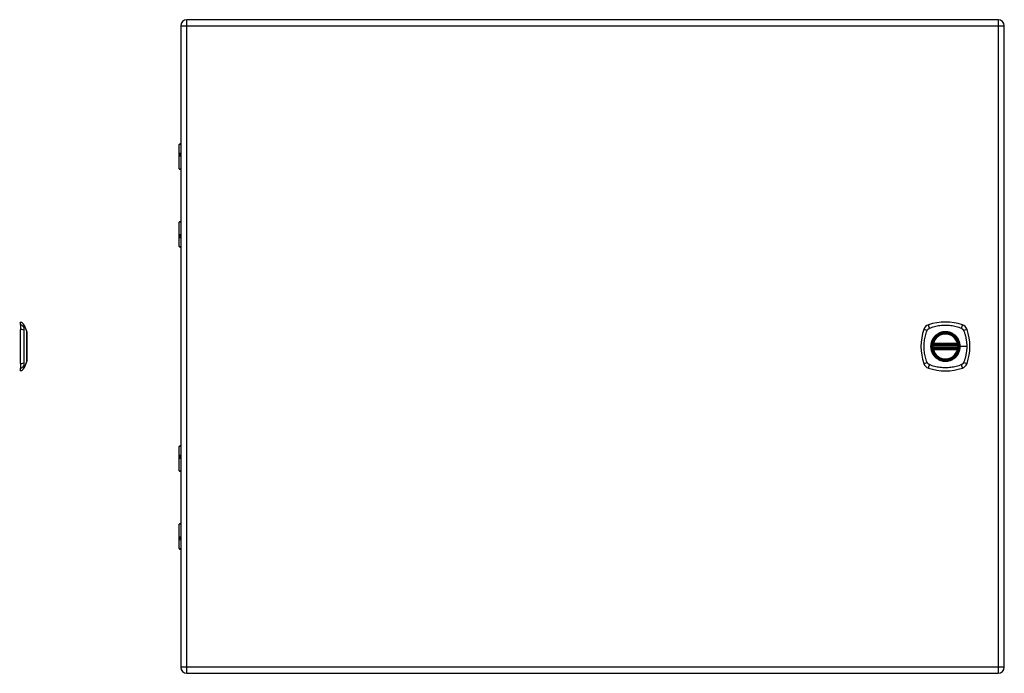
# Model space of a CAD drawing. Header units: inches. Extents: x 3.3 to 95.3, y 5.9 to 50.1.
# Tile 50 of 55: x 28.4 to 52.2, y 20.4 to 36.2. Entities that reach past the tile are written whole.
import ezdxf

# ---------------------------------------------------------------- set-up
doc = ezdxf.new("R2010")
doc.units = ezdxf.units.IN
doc.header["$MEASUREMENT"] = 0
doc.layers.add('Visible Edges(ANSI)', color=7, linetype='Continuous', lineweight=25)
doc.layers.add('Visible Tangent Edges(ANSI)', color=7, linetype='Continuous', lineweight=25)

msp = doc.modelspace()

# ---------------------------------------------------------------- linework, layer by layer
at = {"layer": 'Visible Edges(ANSI)'}
for p, q in [((32.277, 36.026), (32.277, 20.515)), ((52.049, 36.172), (32.423, 36.172)), ((52.195, 20.515), (52.195, 36.026)), ((32.242, 32.567), (32.242, 33.152)), ((32.262, 33.172), (32.277, 33.172)), ((32.277, 32.928), (32.274, 32.928)), ((32.274, 32.884), (32.277, 32.884)), ((32.277, 32.552), (32.258, 32.552)), ((32.242, 30.691), (32.242, 31.276)), ((32.258, 31.292), (32.277, 31.292)), ((32.277, 30.959), (32.274, 30.959)), ((32.274, 30.916), (32.277, 30.916)), ((32.277, 30.672), (32.262, 30.672)), ((28.399, 28.793), (28.399, 28.861)), ((28.399, 28.793), (28.399, 28.682)), ((28.399, 27.859), (28.399, 28.682)), ((28.491, 28.787), (28.553, 28.628)), ((50.474, 28.31), (51.068, 28.31)), ((51.068, 28.231), (50.474, 28.231)), ((50.478, 28.33), (51.063, 28.33)), ((51.063, 28.211), (50.478, 28.211)), ((28.553, 27.914), (28.491, 27.754)), ((28.399, 27.859), (28.399, 27.748)), ((28.399, 27.68), (28.399, 27.748)), ((32.242, 25.264), (32.242, 25.849)), ((32.262, 25.869), (32.277, 25.869)), ((32.277, 25.625), (32.274, 25.625)), ((32.274, 25.581), (32.277, 25.581)), ((32.277, 25.249), (32.258, 25.249)), ((32.242, 23.388), (32.242, 23.973)), ((32.258, 23.989), (32.277, 23.989)), ((32.277, 23.656), (32.274, 23.656)), ((32.274, 23.613), (32.277, 23.613)), ((32.277, 23.369), (32.262, 23.369)), ((32.423, 20.369), (52.049, 20.369))]:
    msp.add_line(p, q, dxfattribs=at)
at = {"layer": 'Visible Edges(ANSI)', "flags": 128}
for points in [[(28.553, 27.916), (28.553, 27.916), (28.553, 27.917), (28.553, 27.919), (28.553, 27.922), (28.553, 27.926), (28.553, 27.931), (28.553, 27.936), (28.554, 27.943), (28.554, 27.95), (28.554, 27.957), (28.554, 27.966), (28.554, 27.975), (28.554, 27.985), (28.554, 27.996), (28.554, 28.007), (28.554, 28.019), (28.554, 28.032), (28.554, 28.045), (28.554, 28.059), (28.554, 28.073), (28.554, 28.088), (28.554, 28.103), (28.554, 28.118), (28.554, 28.134), (28.553, 28.151), (28.553, 28.167), (28.553, 28.184), (28.553, 28.201), (28.553, 28.218), (28.553, 28.236), (28.553, 28.253), (28.553, 28.271), (28.553, 28.288), (28.553, 28.306), (28.553, 28.323), (28.553, 28.34), (28.553, 28.357), (28.553, 28.374), (28.553, 28.39), (28.554, 28.407), (28.554, 28.423), (28.554, 28.438), (28.554, 28.454), (28.554, 28.468), (28.554, 28.483), (28.554, 28.496), (28.554, 28.509), (28.554, 28.522), (28.554, 28.534), (28.554, 28.545), (28.554, 28.556), (28.554, 28.566), (28.554, 28.575), (28.554, 28.584), (28.554, 28.592), (28.554, 28.599), (28.553, 28.605), (28.553, 28.611), (28.553, 28.615), (28.553, 28.619), (28.553, 28.622), (28.553, 28.624), (28.553, 28.625), (28.553, 28.626)], [(50.462, 28.324), (50.462, 28.324), (50.462, 28.324), (50.462, 28.323), (50.462, 28.323), (50.462, 28.323), (50.462, 28.322), (50.462, 28.321), (50.462, 28.321), (50.462, 28.32), (50.462, 28.319), (50.461, 28.318), (50.461, 28.317), (50.461, 28.315), (50.461, 28.314), (50.461, 28.313), (50.46, 28.312), (50.46, 28.31), (50.46, 28.309), (50.46, 28.307), (50.46, 28.306), (50.46, 28.304), (50.459, 28.302), (50.459, 28.301), (50.459, 28.299)], [(50.459, 28.242), (50.459, 28.24), (50.459, 28.239), (50.46, 28.237), (50.46, 28.236), (50.46, 28.234), (50.46, 28.233), (50.46, 28.231), (50.46, 28.23), (50.461, 28.228), (50.461, 28.227), (50.461, 28.226), (50.461, 28.225), (50.461, 28.224), (50.462, 28.223), (50.462, 28.222), (50.462, 28.221), (50.462, 28.22), (50.462, 28.219), (50.462, 28.219), (50.462, 28.218), (50.462, 28.218), (50.462, 28.218), (50.462, 28.218), (50.462, 28.217)], [(51.082, 28.299), (51.082, 28.301), (51.082, 28.302), (51.082, 28.304), (51.082, 28.306), (51.082, 28.307), (51.081, 28.309), (51.081, 28.31), (51.081, 28.312), (51.081, 28.313), (51.081, 28.314), (51.081, 28.315), (51.08, 28.317), (51.08, 28.318), (51.08, 28.319), (51.08, 28.32), (51.08, 28.321), (51.08, 28.321), (51.08, 28.322), (51.079, 28.323), (51.079, 28.323), (51.079, 28.323), (51.079, 28.324), (51.079, 28.324), (51.079, 28.324)], [(51.079, 28.217), (51.079, 28.218), (51.079, 28.218), (51.079, 28.218), (51.079, 28.218), (51.079, 28.219), (51.08, 28.219), (51.08, 28.22), (51.08, 28.221), (51.08, 28.222), (51.08, 28.223), (51.08, 28.224), (51.08, 28.225), (51.081, 28.226), (51.081, 28.227), (51.081, 28.228), (51.081, 28.23), (51.081, 28.231), (51.081, 28.233), (51.082, 28.234), (51.082, 28.236), (51.082, 28.237), (51.082, 28.239), (51.082, 28.24), (51.082, 28.242)]]:
    msp.add_lwpolyline(points, dxfattribs=at)
at = {"layer": 'Visible Edges(ANSI)'}
for radius in [0.32, 0.315]:
    msp.add_circle((50.771, 28.271), radius, dxfattribs=at)
for centre, radius, start, end in [((32.423, 36.026), 0.146, 90, 180), ((52.049, 36.026), 0.146, 0, 90), ((32.262, 33.152), 0.0197, 90, 180), ((32.258, 32.567), 0.0157, 180, 270), ((32.258, 31.276), 0.0157, 90, 180), ((32.262, 30.691), 0.0197, 180, 270), ((28.406, 28.802), 0.0394, 101.537, 126.8699), ((28.381, 28.744), 0.118, 21.2505, 81.3991), ((50.771, 27.582), 1.28, 71.2278, 108.7722), ((28.548, 28.626), 0.00492, 0.2088, 21.2505), ((51.46, 28.271), 1.28, 161.2278, 198.7722), ((50.416, 28.625), 0.177, 108.7722, 161.2278), ((50.771, 28.271), 0.313, 13.6344, 166.3656), ((51.126, 28.625), 0.177, 18.7722, 71.2278), ((50.082, 28.271), 1.28, 341.2278, 18.7722), ((50.771, 28.271), 0.313, 166.3656, 170.216), ((50.478, 28.342), 0.0118, 166.3656, 270), ((51.063, 28.342), 0.0118, 270, 13.6344), ((50.771, 28.271), 0.313, 9.784, 13.6344), ((50.771, 28.271), 0.313, 174.7499, 185.2501), ((50.474, 28.322), 0.0118, 170.216, 270), ((50.474, 28.219), 0.0118, 90, 189.784), ((50.771, 28.271), 0.313, 189.784, 193.6344), ((50.478, 28.2), 0.0118, 90, 193.6344), ((50.771, 28.271), 0.313, 193.6344, 346.3656), ((51.063, 28.2), 0.0118, 346.3656, 90), ((51.068, 28.322), 0.0118, 270, 9.784), ((51.068, 28.219), 0.0118, 350.216, 90), ((50.771, 28.271), 0.313, 346.3656, 350.216), ((50.771, 28.271), 0.313, 354.7499, 5.2501), ((28.548, 27.916), 0.00492, 338.7495, 359.7912), ((28.406, 27.739), 0.0394, 233.1301, 258.463), ((28.381, 27.797), 0.118, 278.6009, 338.7495), ((50.416, 27.916), 0.177, 198.7722, 251.2278), ((50.771, 28.96), 1.28, 251.2278, 288.7722), ((51.126, 27.916), 0.177, 288.7722, 341.2278), ((32.262, 25.849), 0.0197, 90, 180), ((32.258, 25.264), 0.0157, 180, 270), ((32.258, 23.973), 0.0157, 90, 180), ((32.262, 23.388), 0.0197, 180, 270), ((32.423, 20.515), 0.146, 180, 270), ((52.049, 20.515), 0.146, 270, 0)]:
    msp.add_arc(centre, radius, start, end, dxfattribs=at)
at = {"layer": 'Visible Tangent Edges(ANSI)'}
for p, q in [((32.277, 36.026), (32.423, 36.026)), ((32.423, 36.026), (32.423, 36.172)), ((32.423, 36.026), (52.049, 36.026)), ((32.423, 20.515), (32.423, 36.026)), ((52.049, 36.172), (52.049, 36.026)), ((52.049, 36.026), (52.195, 36.026)), ((52.049, 36.026), (52.049, 20.515)), ((32.277, 33.152), (32.242, 33.152)), ((32.265, 32.937), (32.277, 32.937)), ((32.277, 32.874), (32.265, 32.874)), ((32.242, 32.567), (32.277, 32.567)), ((32.277, 31.276), (32.242, 31.276)), ((32.265, 30.969), (32.277, 30.969)), ((32.277, 30.906), (32.265, 30.906)), ((32.242, 30.691), (32.277, 30.691)), ((50.467, 28.344), (50.478, 28.342)), ((50.478, 28.33), (50.478, 28.342)), ((51.063, 28.342), (50.478, 28.342)), ((51.063, 28.342), (51.075, 28.344)), ((51.063, 28.342), (51.063, 28.33)), ((50.459, 28.299), (50.471, 28.298)), ((50.459, 28.242), (50.471, 28.243)), ((50.468, 28.323), (50.462, 28.324)), ((50.462, 28.217), (50.468, 28.218)), ((50.478, 28.2), (50.467, 28.197)), ((50.471, 28.298), (51.071, 28.298)), ((51.071, 28.243), (50.471, 28.243)), ((50.474, 28.31), (50.474, 28.32)), ((50.474, 28.221), (50.474, 28.231)), ((50.478, 28.32), (50.478, 28.33)), ((50.478, 28.32), (51.063, 28.32)), ((50.478, 28.211), (50.478, 28.221)), ((51.063, 28.221), (50.478, 28.221)), ((50.478, 28.2), (50.478, 28.211)), ((50.478, 28.2), (51.063, 28.2)), ((51.063, 28.33), (51.063, 28.32)), ((51.063, 28.221), (51.063, 28.211)), ((51.063, 28.211), (51.063, 28.2)), ((51.075, 28.197), (51.063, 28.2)), ((51.068, 28.32), (51.068, 28.31)), ((51.068, 28.231), (51.068, 28.221)), ((51.071, 28.298), (51.082, 28.299)), ((51.071, 28.243), (51.082, 28.242)), ((51.079, 28.324), (51.073, 28.323)), ((51.073, 28.218), (51.079, 28.217)), ((51.123, 28.271), (51.128, 28.271)), ((51.287, 28.271), (51.128, 28.271)), ((32.277, 25.849), (32.242, 25.849)), ((32.265, 25.634), (32.277, 25.634)), ((32.277, 25.571), (32.265, 25.571)), ((32.242, 25.264), (32.277, 25.264)), ((32.277, 23.973), (32.242, 23.973)), ((32.265, 23.666), (32.277, 23.666)), ((32.277, 23.603), (32.265, 23.603)), ((32.242, 23.388), (32.277, 23.388)), ((32.423, 20.515), (32.277, 20.515)), ((32.423, 20.369), (32.423, 20.515)), ((52.049, 20.515), (32.423, 20.515)), ((52.049, 20.515), (52.049, 20.369)), ((52.195, 20.515), (52.049, 20.515))]:
    msp.add_line(p, q, dxfattribs=at)
at = {"layer": 'Visible Tangent Edges(ANSI)', "flags": 128}
for points in [[(32.265, 32.937), (32.263, 32.937), (32.261, 32.936), (32.259, 32.935), (32.257, 32.934), (32.256, 32.931), (32.254, 32.929), (32.253, 32.926), (32.252, 32.922), (32.252, 32.918), (32.251, 32.914), (32.251, 32.91), (32.251, 32.906), (32.251, 32.902), (32.251, 32.897), (32.252, 32.893), (32.252, 32.89), (32.253, 32.886), (32.254, 32.883), (32.256, 32.88), (32.257, 32.878), (32.259, 32.877), (32.261, 32.875), (32.263, 32.875), (32.265, 32.874)], [(32.274, 32.884), (32.272, 32.884), (32.27, 32.885), (32.268, 32.886), (32.266, 32.887), (32.265, 32.888), (32.264, 32.89), (32.263, 32.892), (32.262, 32.895), (32.261, 32.897), (32.261, 32.9), (32.26, 32.903), (32.26, 32.906), (32.26, 32.909), (32.261, 32.912), (32.261, 32.915), (32.262, 32.917), (32.263, 32.92), (32.264, 32.922), (32.265, 32.923), (32.266, 32.925), (32.268, 32.926), (32.27, 32.927), (32.272, 32.927), (32.274, 32.928)], [(32.265, 30.969), (32.263, 30.969), (32.261, 30.968), (32.259, 30.967), (32.257, 30.965), (32.256, 30.963), (32.254, 30.96), (32.253, 30.957), (32.252, 30.954), (32.252, 30.95), (32.251, 30.946), (32.251, 30.942), (32.251, 30.937), (32.251, 30.933), (32.251, 30.929), (32.252, 30.925), (32.252, 30.921), (32.253, 30.918), (32.254, 30.915), (32.256, 30.912), (32.257, 30.91), (32.259, 30.908), (32.261, 30.907), (32.263, 30.906), (32.265, 30.906)], [(32.274, 30.916), (32.272, 30.916), (32.27, 30.916), (32.268, 30.917), (32.266, 30.918), (32.265, 30.92), (32.264, 30.922), (32.263, 30.924), (32.262, 30.926), (32.261, 30.929), (32.261, 30.932), (32.26, 30.934), (32.26, 30.937), (32.26, 30.94), (32.261, 30.943), (32.261, 30.946), (32.262, 30.949), (32.263, 30.951), (32.264, 30.953), (32.265, 30.955), (32.266, 30.956), (32.268, 30.958), (32.27, 30.958), (32.272, 30.959), (32.274, 30.959)], [(28.493, 28.711), (28.492, 28.719), (28.492, 28.724), (28.492, 28.73), (28.492, 28.735), (28.492, 28.74), (28.492, 28.745), (28.492, 28.749), (28.492, 28.753), (28.492, 28.757), (28.492, 28.761), (28.492, 28.765), (28.492, 28.768), (28.492, 28.771), (28.491, 28.774), (28.491, 28.776), (28.491, 28.779), (28.491, 28.781), (28.491, 28.782), (28.491, 28.784), (28.491, 28.785), (28.491, 28.786), (28.491, 28.787), (28.491, 28.787), (28.491, 28.787)], [(28.493, 27.882), (28.492, 27.916), (28.492, 27.947), (28.492, 27.978), (28.492, 28.01), (28.492, 28.042), (28.492, 28.074), (28.491, 28.106), (28.491, 28.139), (28.491, 28.172), (28.491, 28.204), (28.491, 28.237), (28.491, 28.27), (28.491, 28.304), (28.491, 28.336), (28.491, 28.369), (28.491, 28.402), (28.491, 28.435), (28.492, 28.467), (28.492, 28.499), (28.492, 28.531), (28.492, 28.563), (28.492, 28.595), (28.492, 28.626), (28.493, 28.659)], [(28.493, 28.659), (28.492, 28.662), (28.492, 28.665), (28.492, 28.667), (28.492, 28.67), (28.492, 28.673), (28.492, 28.675), (28.492, 28.678), (28.492, 28.68), (28.492, 28.683), (28.492, 28.685), (28.492, 28.687), (28.492, 28.689), (28.492, 28.692), (28.492, 28.694), (28.492, 28.696), (28.492, 28.698), (28.492, 28.699), (28.492, 28.701), (28.492, 28.703), (28.492, 28.705), (28.492, 28.706), (28.492, 28.708), (28.492, 28.709), (28.493, 28.711)], [(28.553, 28.628), (28.553, 28.627), (28.553, 28.627), (28.553, 28.626), (28.553, 28.625), (28.553, 28.624), (28.553, 28.622), (28.553, 28.62), (28.553, 28.618), (28.553, 28.615), (28.553, 28.613), (28.553, 28.61), (28.553, 28.606), (28.553, 28.603), (28.553, 28.599), (28.553, 28.594), (28.553, 28.59), (28.553, 28.585), (28.553, 28.58), (28.553, 28.575), (28.553, 28.57), (28.553, 28.564), (28.553, 28.558), (28.553, 28.552), (28.553, 28.545)], [(50.331, 27.882), (50.317, 27.916), (50.307, 27.947), (50.297, 27.978), (50.288, 28.01), (50.28, 28.042), (50.274, 28.074), (50.268, 28.106), (50.263, 28.139), (50.259, 28.172), (50.256, 28.204), (50.255, 28.237), (50.254, 28.27), (50.255, 28.304), (50.256, 28.336), (50.259, 28.369), (50.263, 28.402), (50.268, 28.435), (50.274, 28.467), (50.28, 28.499), (50.288, 28.531), (50.297, 28.563), (50.307, 28.595), (50.317, 28.626), (50.331, 28.659)], [(50.331, 28.659), (50.332, 28.662), (50.334, 28.665), (50.335, 28.667), (50.337, 28.67), (50.338, 28.673), (50.34, 28.675), (50.342, 28.678), (50.344, 28.68), (50.346, 28.683), (50.348, 28.685), (50.35, 28.687), (50.352, 28.689), (50.354, 28.692), (50.357, 28.694), (50.359, 28.696), (50.361, 28.698), (50.364, 28.699), (50.366, 28.701), (50.369, 28.703), (50.371, 28.705), (50.374, 28.706), (50.377, 28.708), (50.379, 28.709), (50.382, 28.711)], [(50.382, 28.711), (50.416, 28.724), (50.447, 28.735), (50.478, 28.745), (50.51, 28.753), (50.542, 28.761), (50.574, 28.768), (50.606, 28.774), (50.639, 28.779), (50.672, 28.782), (50.705, 28.785), (50.738, 28.787), (50.771, 28.787), (50.804, 28.787), (50.837, 28.785), (50.87, 28.782), (50.902, 28.779), (50.935, 28.774), (50.967, 28.768), (51, 28.761), (51.032, 28.753), (51.063, 28.745), (51.095, 28.735), (51.126, 28.724), (51.159, 28.711)], [(51.123, 28.271), (51.111, 28.179), (51.076, 28.094), (51.02, 28.021), (50.947, 27.966), (50.862, 27.93), (50.77, 27.919), (50.679, 27.931), (50.594, 27.966), (50.521, 28.022), (50.466, 28.094), (50.431, 28.18), (50.419, 28.271), (50.431, 28.362), (50.466, 28.447), (50.522, 28.52), (50.595, 28.576), (50.68, 28.611), (50.771, 28.623), (50.862, 28.611), (50.947, 28.575), (51.02, 28.52), (51.076, 28.447), (51.111, 28.362), (51.123, 28.271)], [(50.998, 28.545), (50.982, 28.558), (50.965, 28.57), (50.948, 28.58), (50.93, 28.59), (50.911, 28.599), (50.892, 28.606), (50.872, 28.613), (50.852, 28.618), (50.832, 28.622), (50.812, 28.625), (50.791, 28.627), (50.771, 28.628), (50.75, 28.627), (50.73, 28.625), (50.709, 28.622), (50.689, 28.618), (50.669, 28.613), (50.65, 28.606), (50.63, 28.599), (50.612, 28.59), (50.594, 28.58), (50.576, 28.57), (50.559, 28.558), (50.543, 28.545)], [(51.159, 28.711), (51.161, 28.71), (51.162, 28.709), (51.164, 28.709), (51.165, 28.708), (51.166, 28.707), (51.168, 28.706), (51.169, 28.706), (51.17, 28.705), (51.172, 28.704), (51.173, 28.703), (51.174, 28.702), (51.175, 28.701), (51.177, 28.7), (51.178, 28.7), (51.179, 28.699), (51.18, 28.698), (51.182, 28.697), (51.183, 28.696), (51.184, 28.695), (51.185, 28.694), (51.186, 28.693), (51.187, 28.692), (51.188, 28.69), (51.19, 28.689)], [(51.19, 28.689), (51.191, 28.688), (51.192, 28.687), (51.193, 28.686), (51.194, 28.685), (51.195, 28.684), (51.196, 28.683), (51.197, 28.681), (51.198, 28.68), (51.199, 28.679), (51.2, 28.678), (51.201, 28.677), (51.201, 28.675), (51.202, 28.674), (51.203, 28.673), (51.204, 28.671), (51.205, 28.67), (51.206, 28.669), (51.206, 28.667), (51.207, 28.666), (51.208, 28.665), (51.209, 28.663), (51.209, 28.662), (51.21, 28.661), (51.211, 28.659)], [(51.211, 28.659), (51.219, 28.641), (51.225, 28.626), (51.23, 28.61), (51.235, 28.595), (51.24, 28.579), (51.245, 28.563), (51.249, 28.547), (51.253, 28.532), (51.257, 28.516), (51.261, 28.5), (51.265, 28.483), (51.268, 28.467), (51.271, 28.451), (51.274, 28.435), (51.276, 28.419), (51.279, 28.402), (51.281, 28.386), (51.282, 28.37), (51.284, 28.353), (51.285, 28.337), (51.286, 28.32), (51.287, 28.304), (51.287, 28.287), (51.287, 28.271)], [(28.553, 28.545), (28.553, 28.543), (28.553, 28.542), (28.553, 28.54), (28.553, 28.538), (28.553, 28.536), (28.553, 28.534), (28.553, 28.532), (28.553, 28.531), (28.553, 28.529), (28.553, 28.527), (28.553, 28.525), (28.553, 28.523), (28.553, 28.521), (28.553, 28.519), (28.553, 28.517), (28.553, 28.515), (28.553, 28.513), (28.553, 28.511), (28.553, 28.509), (28.553, 28.507), (28.553, 28.505), (28.553, 28.502), (28.553, 28.5), (28.553, 28.498)], [(28.553, 28.498), (28.553, 28.482), (28.553, 28.465), (28.553, 28.448), (28.553, 28.429), (28.553, 28.411), (28.553, 28.392), (28.553, 28.372), (28.553, 28.352), (28.553, 28.332), (28.553, 28.312), (28.553, 28.291), (28.553, 28.271), (28.553, 28.25), (28.553, 28.229), (28.553, 28.209), (28.553, 28.189), (28.553, 28.169), (28.553, 28.149), (28.553, 28.13), (28.553, 28.112), (28.553, 28.093), (28.553, 28.076), (28.553, 28.059), (28.553, 28.043)], [(50.496, 28.498), (50.484, 28.482), (50.472, 28.465), (50.461, 28.448), (50.451, 28.429), (50.443, 28.411), (50.435, 28.392), (50.429, 28.372), (50.423, 28.352), (50.419, 28.332), (50.416, 28.312), (50.415, 28.291), (50.414, 28.271), (50.415, 28.25), (50.416, 28.229), (50.419, 28.209), (50.423, 28.189), (50.429, 28.169), (50.435, 28.149), (50.443, 28.13), (50.451, 28.112), (50.461, 28.093), (50.472, 28.076), (50.484, 28.059), (50.496, 28.043)], [(50.467, 28.344), (50.466, 28.344), (50.466, 28.343), (50.466, 28.342), (50.466, 28.341), (50.466, 28.34), (50.466, 28.339), (50.466, 28.338), (50.466, 28.337), (50.465, 28.336), (50.465, 28.335), (50.466, 28.334), (50.466, 28.333), (50.466, 28.332), (50.466, 28.331), (50.466, 28.33), (50.466, 28.329), (50.466, 28.329), (50.466, 28.328), (50.467, 28.327), (50.467, 28.326), (50.467, 28.325), (50.468, 28.324), (50.468, 28.324), (50.468, 28.323)], [(50.543, 28.545), (50.541, 28.543), (50.539, 28.542), (50.537, 28.54), (50.535, 28.538), (50.533, 28.536), (50.531, 28.534), (50.529, 28.532), (50.527, 28.531), (50.525, 28.529), (50.523, 28.527), (50.521, 28.525), (50.519, 28.523), (50.517, 28.521), (50.515, 28.519), (50.513, 28.517), (50.511, 28.515), (50.509, 28.513), (50.507, 28.511), (50.505, 28.509), (50.503, 28.507), (50.502, 28.505), (50.5, 28.502), (50.498, 28.5), (50.496, 28.498)], [(51.045, 28.498), (51.044, 28.5), (51.042, 28.502), (51.04, 28.505), (51.038, 28.507), (51.036, 28.509), (51.034, 28.511), (51.033, 28.513), (51.031, 28.515), (51.029, 28.517), (51.027, 28.519), (51.025, 28.521), (51.023, 28.523), (51.021, 28.525), (51.019, 28.527), (51.017, 28.529), (51.015, 28.531), (51.013, 28.532), (51.011, 28.534), (51.009, 28.536), (51.007, 28.538), (51.005, 28.54), (51.003, 28.542), (51, 28.543), (50.998, 28.545)], [(51.128, 28.271), (51.128, 28.281), (51.127, 28.291), (51.126, 28.301), (51.125, 28.312), (51.124, 28.322), (51.122, 28.332), (51.12, 28.342), (51.118, 28.352), (51.116, 28.362), (51.113, 28.372), (51.11, 28.382), (51.106, 28.392), (51.103, 28.401), (51.099, 28.411), (51.095, 28.42), (51.09, 28.429), (51.086, 28.439), (51.081, 28.448), (51.075, 28.456), (51.07, 28.465), (51.064, 28.474), (51.058, 28.482), (51.052, 28.49), (51.045, 28.498)], [(51.073, 28.323), (51.074, 28.324), (51.074, 28.324), (51.074, 28.325), (51.075, 28.326), (51.075, 28.327), (51.075, 28.328), (51.075, 28.329), (51.076, 28.329), (51.076, 28.33), (51.076, 28.331), (51.076, 28.332), (51.076, 28.333), (51.076, 28.334), (51.076, 28.335), (51.076, 28.336), (51.076, 28.337), (51.076, 28.338), (51.076, 28.339), (51.076, 28.34), (51.076, 28.341), (51.076, 28.342), (51.075, 28.343), (51.075, 28.344), (51.075, 28.344)], [(50.468, 28.218), (50.468, 28.218), (50.468, 28.217), (50.467, 28.216), (50.467, 28.215), (50.467, 28.215), (50.466, 28.214), (50.466, 28.213), (50.466, 28.212), (50.466, 28.211), (50.466, 28.21), (50.466, 28.209), (50.466, 28.208), (50.466, 28.207), (50.465, 28.206), (50.465, 28.205), (50.466, 28.204), (50.466, 28.203), (50.466, 28.203), (50.466, 28.202), (50.466, 28.201), (50.466, 28.2), (50.466, 28.199), (50.466, 28.198), (50.467, 28.197)], [(50.468, 28.323), (50.468, 28.323), (50.469, 28.322), (50.469, 28.322), (50.469, 28.322), (50.469, 28.322), (50.47, 28.322), (50.47, 28.322), (50.47, 28.322), (50.47, 28.321), (50.47, 28.321), (50.471, 28.321), (50.471, 28.321), (50.471, 28.321), (50.471, 28.321), (50.472, 28.321), (50.472, 28.321), (50.472, 28.321), (50.472, 28.321), (50.473, 28.32), (50.473, 28.32), (50.473, 28.32), (50.473, 28.32), (50.474, 28.32), (50.474, 28.32)], [(50.474, 28.221), (50.474, 28.221), (50.473, 28.221), (50.473, 28.221), (50.473, 28.221), (50.473, 28.221), (50.472, 28.221), (50.472, 28.221), (50.472, 28.221), (50.472, 28.221), (50.471, 28.22), (50.471, 28.22), (50.471, 28.22), (50.471, 28.22), (50.47, 28.22), (50.47, 28.22), (50.47, 28.22), (50.47, 28.22), (50.47, 28.219), (50.469, 28.219), (50.469, 28.219), (50.469, 28.219), (50.469, 28.219), (50.468, 28.219), (50.468, 28.218)], [(50.471, 28.298), (50.471, 28.299), (50.471, 28.3), (50.471, 28.301), (50.471, 28.301), (50.472, 28.302), (50.472, 28.303), (50.472, 28.303), (50.472, 28.304), (50.472, 28.305), (50.473, 28.305), (50.473, 28.306), (50.473, 28.307), (50.473, 28.307), (50.473, 28.308), (50.473, 28.308), (50.473, 28.308), (50.474, 28.309), (50.474, 28.309), (50.474, 28.309), (50.474, 28.31), (50.474, 28.31), (50.474, 28.31), (50.474, 28.31), (50.474, 28.31)], [(50.474, 28.231), (50.474, 28.231), (50.474, 28.231), (50.474, 28.232), (50.474, 28.232), (50.474, 28.232), (50.474, 28.232), (50.474, 28.233), (50.473, 28.233), (50.473, 28.233), (50.473, 28.234), (50.473, 28.234), (50.473, 28.235), (50.473, 28.235), (50.473, 28.236), (50.472, 28.237), (50.472, 28.237), (50.472, 28.238), (50.472, 28.239), (50.472, 28.239), (50.471, 28.24), (50.471, 28.241), (50.471, 28.242), (50.471, 28.242), (50.471, 28.243)], [(50.474, 28.32), (50.474, 28.32), (50.474, 28.32), (50.474, 28.32), (50.475, 28.32), (50.475, 28.32), (50.475, 28.32), (50.475, 28.32), (50.475, 28.32), (50.476, 28.32), (50.476, 28.32), (50.476, 28.32), (50.476, 28.32), (50.476, 28.32), (50.476, 28.32), (50.477, 28.32), (50.477, 28.32), (50.477, 28.32), (50.477, 28.32), (50.477, 28.32), (50.477, 28.32), (50.478, 28.32), (50.478, 28.32), (50.478, 28.32), (50.478, 28.32)], [(50.478, 28.221), (50.478, 28.221), (50.478, 28.221), (50.478, 28.221), (50.477, 28.221), (50.477, 28.221), (50.477, 28.221), (50.477, 28.221), (50.477, 28.221), (50.477, 28.221), (50.476, 28.221), (50.476, 28.221), (50.476, 28.221), (50.476, 28.221), (50.476, 28.221), (50.476, 28.221), (50.475, 28.221), (50.475, 28.221), (50.475, 28.221), (50.475, 28.221), (50.475, 28.221), (50.474, 28.221), (50.474, 28.221), (50.474, 28.221), (50.474, 28.221)], [(51.045, 28.043), (51.052, 28.051), (51.058, 28.059), (51.064, 28.068), (51.07, 28.076), (51.075, 28.085), (51.081, 28.094), (51.086, 28.103), (51.09, 28.112), (51.095, 28.121), (51.099, 28.131), (51.103, 28.14), (51.106, 28.15), (51.11, 28.159), (51.113, 28.169), (51.116, 28.179), (51.118, 28.189), (51.12, 28.199), (51.122, 28.209), (51.124, 28.219), (51.125, 28.23), (51.126, 28.24), (51.127, 28.25), (51.128, 28.26), (51.128, 28.271)], [(51.063, 28.32), (51.064, 28.32), (51.064, 28.32), (51.064, 28.32), (51.064, 28.32), (51.064, 28.32), (51.065, 28.32), (51.065, 28.32), (51.065, 28.32), (51.065, 28.32), (51.065, 28.32), (51.065, 28.32), (51.066, 28.32), (51.066, 28.32), (51.066, 28.32), (51.066, 28.32), (51.066, 28.32), (51.066, 28.32), (51.067, 28.32), (51.067, 28.32), (51.067, 28.32), (51.067, 28.32), (51.067, 28.32), (51.067, 28.32), (51.068, 28.32)], [(51.068, 28.221), (51.067, 28.221), (51.067, 28.221), (51.067, 28.221), (51.067, 28.221), (51.067, 28.221), (51.067, 28.221), (51.066, 28.221), (51.066, 28.221), (51.066, 28.221), (51.066, 28.221), (51.066, 28.221), (51.066, 28.221), (51.065, 28.221), (51.065, 28.221), (51.065, 28.221), (51.065, 28.221), (51.065, 28.221), (51.065, 28.221), (51.064, 28.221), (51.064, 28.221), (51.064, 28.221), (51.064, 28.221), (51.064, 28.221), (51.063, 28.221)], [(51.068, 28.32), (51.068, 28.32), (51.068, 28.32), (51.068, 28.32), (51.069, 28.32), (51.069, 28.32), (51.069, 28.321), (51.069, 28.321), (51.07, 28.321), (51.07, 28.321), (51.07, 28.321), (51.07, 28.321), (51.071, 28.321), (51.071, 28.321), (51.071, 28.321), (51.071, 28.321), (51.072, 28.322), (51.072, 28.322), (51.072, 28.322), (51.072, 28.322), (51.072, 28.322), (51.073, 28.322), (51.073, 28.322), (51.073, 28.323), (51.073, 28.323)], [(51.068, 28.31), (51.068, 28.31), (51.068, 28.31), (51.068, 28.31), (51.068, 28.31), (51.068, 28.309), (51.068, 28.309), (51.068, 28.309), (51.068, 28.308), (51.068, 28.308), (51.068, 28.308), (51.069, 28.307), (51.069, 28.307), (51.069, 28.306), (51.069, 28.305), (51.069, 28.305), (51.069, 28.304), (51.07, 28.303), (51.07, 28.303), (51.07, 28.302), (51.07, 28.301), (51.07, 28.301), (51.07, 28.3), (51.071, 28.299), (51.071, 28.298)], [(51.071, 28.243), (51.071, 28.242), (51.07, 28.242), (51.07, 28.241), (51.07, 28.24), (51.07, 28.239), (51.07, 28.239), (51.07, 28.238), (51.069, 28.237), (51.069, 28.237), (51.069, 28.236), (51.069, 28.235), (51.069, 28.235), (51.069, 28.234), (51.068, 28.234), (51.068, 28.233), (51.068, 28.233), (51.068, 28.233), (51.068, 28.232), (51.068, 28.232), (51.068, 28.232), (51.068, 28.232), (51.068, 28.231), (51.068, 28.231), (51.068, 28.231)], [(51.073, 28.218), (51.073, 28.219), (51.073, 28.219), (51.073, 28.219), (51.072, 28.219), (51.072, 28.219), (51.072, 28.219), (51.072, 28.22), (51.072, 28.22), (51.071, 28.22), (51.071, 28.22), (51.071, 28.22), (51.071, 28.22), (51.07, 28.22), (51.07, 28.22), (51.07, 28.221), (51.07, 28.221), (51.069, 28.221), (51.069, 28.221), (51.069, 28.221), (51.069, 28.221), (51.068, 28.221), (51.068, 28.221), (51.068, 28.221), (51.068, 28.221)], [(51.075, 28.197), (51.075, 28.198), (51.075, 28.199), (51.076, 28.2), (51.076, 28.201), (51.076, 28.202), (51.076, 28.203), (51.076, 28.203), (51.076, 28.204), (51.076, 28.205), (51.076, 28.206), (51.076, 28.207), (51.076, 28.208), (51.076, 28.209), (51.076, 28.21), (51.076, 28.211), (51.076, 28.212), (51.075, 28.213), (51.075, 28.214), (51.075, 28.215), (51.075, 28.215), (51.074, 28.216), (51.074, 28.217), (51.074, 28.218), (51.073, 28.218)], [(51.287, 28.271), (51.287, 28.254), (51.287, 28.238), (51.286, 28.221), (51.285, 28.205), (51.284, 28.188), (51.282, 28.172), (51.281, 28.155), (51.279, 28.139), (51.276, 28.123), (51.274, 28.106), (51.271, 28.09), (51.268, 28.074), (51.265, 28.058), (51.261, 28.042), (51.257, 28.026), (51.253, 28.01), (51.249, 27.994), (51.245, 27.978), (51.24, 27.962), (51.235, 27.947), (51.23, 27.931), (51.225, 27.916), (51.219, 27.9), (51.211, 27.882)], [(28.493, 27.831), (28.492, 27.832), (28.492, 27.834), (28.492, 27.835), (28.492, 27.837), (28.492, 27.838), (28.492, 27.84), (28.492, 27.842), (28.492, 27.844), (28.492, 27.846), (28.492, 27.848), (28.492, 27.85), (28.492, 27.852), (28.492, 27.854), (28.492, 27.856), (28.492, 27.859), (28.492, 27.861), (28.492, 27.864), (28.492, 27.866), (28.492, 27.869), (28.492, 27.871), (28.492, 27.874), (28.492, 27.877), (28.492, 27.879), (28.493, 27.882)], [(28.553, 28.043), (28.553, 28.041), (28.553, 28.039), (28.553, 28.037), (28.553, 28.035), (28.553, 28.033), (28.553, 28.031), (28.553, 28.028), (28.553, 28.026), (28.553, 28.024), (28.553, 28.022), (28.553, 28.02), (28.553, 28.018), (28.553, 28.017), (28.553, 28.015), (28.553, 28.013), (28.553, 28.011), (28.553, 28.009), (28.553, 28.007), (28.553, 28.005), (28.553, 28.003), (28.553, 28.001), (28.553, 28), (28.553, 27.998), (28.553, 27.996)], [(28.553, 27.996), (28.553, 27.99), (28.553, 27.983), (28.553, 27.977), (28.553, 27.972), (28.553, 27.966), (28.553, 27.961), (28.553, 27.956), (28.553, 27.951), (28.553, 27.947), (28.553, 27.943), (28.553, 27.939), (28.553, 27.935), (28.553, 27.932), (28.553, 27.929), (28.553, 27.926), (28.553, 27.923), (28.553, 27.921), (28.553, 27.919), (28.553, 27.918), (28.553, 27.916), (28.553, 27.915), (28.553, 27.914), (28.553, 27.914), (28.553, 27.914)], [(50.382, 27.831), (50.379, 27.832), (50.377, 27.834), (50.374, 27.835), (50.371, 27.837), (50.369, 27.838), (50.366, 27.84), (50.364, 27.842), (50.361, 27.844), (50.359, 27.846), (50.357, 27.848), (50.354, 27.85), (50.352, 27.852), (50.35, 27.854), (50.348, 27.856), (50.346, 27.859), (50.344, 27.861), (50.342, 27.864), (50.34, 27.866), (50.338, 27.869), (50.337, 27.871), (50.335, 27.874), (50.334, 27.877), (50.332, 27.879), (50.331, 27.882)], [(50.496, 28.043), (50.498, 28.041), (50.5, 28.039), (50.502, 28.037), (50.503, 28.035), (50.505, 28.033), (50.507, 28.031), (50.509, 28.028), (50.511, 28.026), (50.513, 28.024), (50.515, 28.022), (50.517, 28.02), (50.519, 28.018), (50.521, 28.017), (50.523, 28.015), (50.525, 28.013), (50.527, 28.011), (50.529, 28.009), (50.531, 28.007), (50.533, 28.005), (50.535, 28.003), (50.537, 28.001), (50.539, 28), (50.541, 27.998), (50.543, 27.996)], [(50.543, 27.996), (50.559, 27.983), (50.576, 27.972), (50.594, 27.961), (50.612, 27.951), (50.631, 27.943), (50.65, 27.935), (50.669, 27.929), (50.689, 27.923), (50.709, 27.919), (50.73, 27.916), (50.75, 27.914), (50.771, 27.914), (50.791, 27.914), (50.812, 27.916), (50.832, 27.919), (50.853, 27.923), (50.872, 27.929), (50.892, 27.935), (50.911, 27.943), (50.93, 27.951), (50.948, 27.961), (50.965, 27.972), (50.982, 27.983), (50.998, 27.996)], [(50.998, 27.996), (51, 27.998), (51.003, 28), (51.005, 28.001), (51.007, 28.003), (51.009, 28.005), (51.011, 28.007), (51.013, 28.009), (51.015, 28.011), (51.017, 28.013), (51.019, 28.015), (51.021, 28.016), (51.023, 28.018), (51.025, 28.02), (51.027, 28.022), (51.029, 28.024), (51.031, 28.026), (51.033, 28.028), (51.034, 28.03), (51.036, 28.033), (51.038, 28.035), (51.04, 28.037), (51.042, 28.039), (51.044, 28.041), (51.045, 28.043)], [(51.211, 27.882), (51.209, 27.879), (51.208, 27.877), (51.206, 27.874), (51.205, 27.871), (51.203, 27.869), (51.201, 27.866), (51.2, 27.864), (51.198, 27.861), (51.196, 27.859), (51.194, 27.856), (51.192, 27.854), (51.19, 27.852), (51.187, 27.85), (51.185, 27.848), (51.183, 27.846), (51.18, 27.844), (51.178, 27.842), (51.175, 27.84), (51.173, 27.838), (51.17, 27.837), (51.168, 27.835), (51.165, 27.834), (51.162, 27.832), (51.159, 27.831)], [(28.491, 27.754), (28.491, 27.754), (28.491, 27.755), (28.491, 27.755), (28.491, 27.756), (28.491, 27.757), (28.491, 27.759), (28.491, 27.761), (28.491, 27.763), (28.491, 27.765), (28.491, 27.768), (28.492, 27.77), (28.492, 27.773), (28.492, 27.777), (28.492, 27.78), (28.492, 27.784), (28.492, 27.788), (28.492, 27.792), (28.492, 27.797), (28.492, 27.801), (28.492, 27.806), (28.492, 27.812), (28.492, 27.817), (28.492, 27.822), (28.493, 27.831)], [(51.159, 27.831), (51.126, 27.817), (51.095, 27.806), (51.063, 27.797), (51.032, 27.788), (51, 27.78), (50.967, 27.773), (50.935, 27.768), (50.902, 27.763), (50.87, 27.759), (50.837, 27.756), (50.804, 27.755), (50.771, 27.754), (50.738, 27.755), (50.705, 27.756), (50.672, 27.759), (50.639, 27.763), (50.606, 27.768), (50.574, 27.773), (50.542, 27.78), (50.51, 27.788), (50.478, 27.797), (50.447, 27.806), (50.416, 27.817), (50.382, 27.831)], [(32.265, 25.634), (32.263, 25.634), (32.261, 25.633), (32.259, 25.632), (32.257, 25.631), (32.256, 25.628), (32.254, 25.626), (32.253, 25.623), (32.252, 25.619), (32.252, 25.615), (32.251, 25.611), (32.251, 25.607), (32.251, 25.603), (32.251, 25.599), (32.251, 25.594), (32.252, 25.59), (32.252, 25.587), (32.253, 25.583), (32.254, 25.58), (32.256, 25.577), (32.257, 25.575), (32.259, 25.574), (32.261, 25.572), (32.263, 25.572), (32.265, 25.571)], [(32.274, 25.581), (32.272, 25.581), (32.27, 25.582), (32.268, 25.583), (32.266, 25.584), (32.265, 25.585), (32.264, 25.587), (32.263, 25.589), (32.262, 25.592), (32.261, 25.594), (32.261, 25.597), (32.26, 25.6), (32.26, 25.603), (32.26, 25.606), (32.261, 25.609), (32.261, 25.612), (32.262, 25.614), (32.263, 25.617), (32.264, 25.619), (32.265, 25.62), (32.266, 25.622), (32.268, 25.623), (32.27, 25.624), (32.272, 25.624), (32.274, 25.625)], [(32.265, 23.666), (32.263, 23.666), (32.261, 23.665), (32.259, 23.664), (32.257, 23.662), (32.256, 23.66), (32.254, 23.657), (32.253, 23.654), (32.252, 23.651), (32.252, 23.647), (32.251, 23.643), (32.251, 23.639), (32.251, 23.634), (32.251, 23.63), (32.251, 23.626), (32.252, 23.622), (32.252, 23.618), (32.253, 23.615), (32.254, 23.612), (32.256, 23.609), (32.257, 23.607), (32.259, 23.605), (32.261, 23.604), (32.263, 23.603), (32.265, 23.603)], [(32.274, 23.613), (32.272, 23.613), (32.27, 23.613), (32.268, 23.614), (32.266, 23.615), (32.265, 23.617), (32.264, 23.619), (32.263, 23.621), (32.262, 23.623), (32.261, 23.626), (32.261, 23.629), (32.26, 23.631), (32.26, 23.634), (32.26, 23.637), (32.261, 23.64), (32.261, 23.643), (32.262, 23.646), (32.263, 23.648), (32.264, 23.65), (32.265, 23.652), (32.266, 23.653), (32.268, 23.655), (32.27, 23.655), (32.272, 23.656), (32.274, 23.656)]]:
    msp.add_lwpolyline(points, dxfattribs=at)
at = {"layer": 'Visible Tangent Edges(ANSI)'}
for radius in [0.346, 0.342, 0.325, 0.324]:
    msp.add_circle((50.771, 28.271), radius, dxfattribs=at)
for start, end in [(13.6344, 166.3656), (174.7499, 185.2501), (193.6344, 346.3656), (354.7499, 5.2501)]:
    msp.add_arc((50.771, 28.271), 0.301, start, end, dxfattribs=at)
for centre, major_axis, ratio, start_param, end_param in [((32.274, 32.937), (0, -0.00984), 0.879139, 4.712389, 6.283185), ((32.274, 32.874), (0, 0.00984), 0.879139, 0, 1.570796), ((32.274, 30.969), (0, -0.00984), 0.879139, 4.712389, 6.283185), ((32.274, 30.906), (0, 0.00984), 0.879139, 0, 1.570796), ((28.379, 28.683), (0.117, -0.016), 0.948273, 0.391156, 1.528426), ((28.379, 28.645), (0.118, 0.005), 0.314585, 0.249322, 1.386592), ((50.359, 28.645), (-0.112, 0.037), 0.042597, 4.975842, 6.113112), ((50.396, 28.683), (-0.037, 0.112), 0.042597, 0.170073, 1.307344), ((51.145, 28.683), (0.037, 0.112), 0.042597, 4.975842, 6.113112), ((51.183, 28.645), (0.112, 0.037), 0.042597, 0.170073, 1.307344), ((50.463, 28.324), (0.00773, 0.00893), 0.431674, 4.96723, 6.283185), ((50.463, 28.218), (0.00773, -0.00893), 0.431674, 0, 1.315955), ((50.474, 28.318), (0.0021, 0.0116), 0.025638, 0, 1.426581), ((50.474, 28.223), (0.0021, -0.0116), 0.025638, 4.856604, 6.283185), ((51.068, 28.318), (-0.0021, 0.0116), 0.025638, 4.856604, 6.283185), ((51.068, 28.223), (-0.0021, -0.0116), 0.025638, 0, 1.426581), ((51.079, 28.324), (-0.00773, 0.00893), 0.431674, 0, 1.315955), ((51.079, 28.218), (-0.00773, -0.00893), 0.431674, 4.96723, 6.283185), ((28.379, 27.896), (0.118, -0.005), 0.314585, 4.896593, 6.033863), ((50.359, 27.896), (-0.112, -0.037), 0.042597, 0.170073, 1.307344), ((51.183, 27.896), (0.112, -0.037), 0.042597, 4.975842, 6.113112), ((28.379, 27.858), (0.117, 0.016), 0.948273, 4.754759, 5.892029), ((50.396, 27.858), (-0.037, -0.112), 0.042597, 4.975842, 6.113112), ((51.145, 27.858), (0.037, -0.112), 0.042597, 0.170073, 1.307344), ((32.274, 25.634), (0, -0.00984), 0.879139, 4.712389, 6.283185), ((32.274, 25.571), (0, 0.00984), 0.879139, 0, 1.570796), ((32.274, 23.666), (0, -0.00984), 0.879139, 4.712389, 6.283185), ((32.274, 23.603), (0, 0.00984), 0.879139, 0, 1.570796)]:
    msp.add_ellipse(centre, major_axis=major_axis, ratio=ratio, start_param=start_param, end_param=end_param, dxfattribs=at)

doc.saveas('drawing.dxf')
